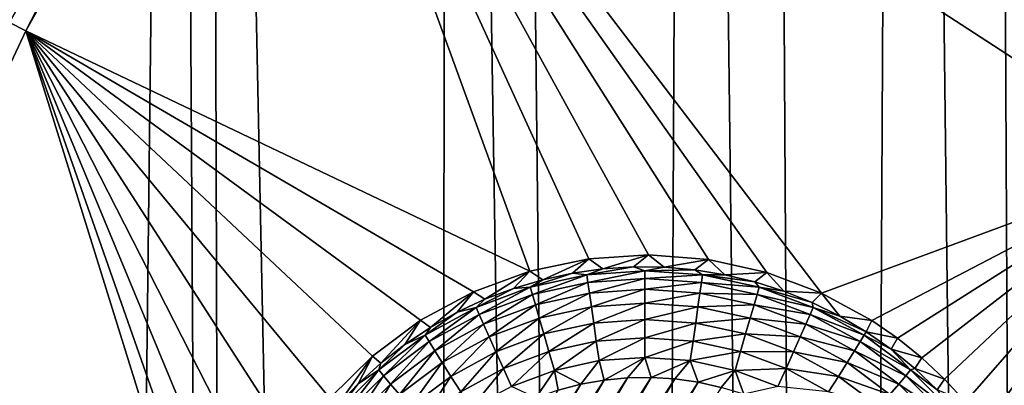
# Model space of a CAD drawing. Header units: metres. Extents: x -24 to 72, y -247 to 22.
# Tile 130 of 256: x -17.27 to -14.57, y -215.07 to -214.07. Entities that reach past the tile are written whole.
import ezdxf

# ---------------------------------------------------------------- set-up
doc = ezdxf.new("R2010")
doc.units = ezdxf.units.M
doc.layers.add('solid_509589_MEDIA_SW0001', color=7, linetype='CONTINUOUS')

msp = doc.modelspace()

# ---------------------------------------------------------------- linework, layer by layer
at = {"layer": 'solid_509589_MEDIA_SW0001'}
for points in [[(-14.353632, -202.785843, 309.248077), (-14.616501, -203.530746, 309.257111), (-14.441794, -238.860046, 309.876434)], [(-14.616501, -203.530746, 309.257111), (-14.849261, -204.128403, 309.263977), (-14.441794, -238.860046, 309.876434)], [(-14.849261, -204.128403, 309.263977), (-15.225499, -205.000916, 309.273315), (-15.026769, -238.335419, 309.858276)], [(-14.849261, -204.128403, 309.263977), (-15.026769, -238.335419, 309.858276), (-14.441794, -238.860046, 309.876434)], [(-15.225499, -205.000916, 309.273315), (-15.430191, -205.436569, 309.277649), (-15.026769, -238.335419, 309.858276)], [(-15.430191, -205.436569, 309.277649), (-15.937922, -206.42395, 309.286591), (-15.592525, -237.790375, 309.839752)], [(-15.430191, -205.436569, 309.277649), (-15.592525, -237.790375, 309.839752), (-15.026769, -238.335419, 309.858276)], [(-15.937922, -206.42395, 309.286591), (-16.094177, -206.7052, 309.288879), (-15.592525, -237.790375, 309.839752)], [(-16.094177, -206.7052, 309.288879), (-16.750237, -207.792786, 309.296631), (-16.138479, -237.225464, 309.820862)], [(-16.094177, -206.7052, 309.288879), (-16.138479, -237.225464, 309.820862), (-15.592525, -237.790375, 309.839752)], [(-16.750237, -207.792786, 309.296631), (-16.837915, -207.928116, 309.297455), (-16.663794, -236.641571, 309.801697)], [(-16.750237, -207.792786, 309.296631), (-16.663794, -236.641571, 309.801697), (-16.138479, -237.225464, 309.820862)], [(-16.837915, -207.928116, 309.297455), (-17.657221, -209.098877, 309.303192), (-17.16774, -236.039505, 309.782318)], [(-16.837915, -207.928116, 309.297455), (-17.16774, -236.039505, 309.782318), (-16.663794, -236.641571, 309.801697)], [(-17.657221, -209.098877, 309.303192), (-17.649803, -235.419907, 309.762756), (-17.16774, -236.039505, 309.782318)], [(-16.602381, -212.840836, 268.275299), (-17.297695, -214.079575, 268.296936), (-17.488264, -213.980652, 268.294556)], [(-16.602381, -212.840378, 268.301392), (-17.297695, -214.079117, 268.323029), (-16.602381, -212.840836, 268.275299)], [(-17.25325, -214.102493, 268.296631), (-17.297695, -214.079117, 268.323029), (-16.602381, -212.840378, 268.301392)], [(-17.297695, -214.079117, 268.323029), (-17.297695, -214.079575, 268.296936), (-16.602381, -212.840836, 268.275299)], [(-17.25325, -214.102493, 268.296631), (-16.602381, -212.840378, 268.301392), (-16.559731, -212.866943, 268.275055)], [(-15.86949, -214.761642, 268.336365), (-17.25325, -214.102493, 268.296631), (-16.559731, -212.866943, 268.275055)], [(-16.559731, -212.866943, 268.275055), (-13.595823, -213.67804, 268.377441), (-14.101448, -214.464676, 268.391174)], [(-15.06918, -214.821899, 268.364868), (-16.559731, -212.866943, 268.275055), (-14.101448, -214.464676, 268.391174)], [(-15.708169, -214.72757, 268.339874), (-15.86949, -214.761642, 268.336365), (-16.559731, -212.866943, 268.275055)], [(-15.543579, -214.716812, 268.344513), (-15.708169, -214.72757, 268.339874), (-16.559731, -212.866943, 268.275055)], [(-15.379021, -214.729614, 268.350342), (-15.543579, -214.716812, 268.344513), (-16.559731, -212.866943, 268.275055)], [(-15.219253, -214.76535, 268.357178), (-15.379021, -214.729614, 268.350342), (-16.559731, -212.866943, 268.275055)], [(-15.06918, -214.821899, 268.364868), (-15.219253, -214.76535, 268.357178), (-16.559731, -212.866943, 268.275055)], [(-17.177177, -213.178665, 268.30072), (-17.837532, -214.440155, 268.322723), (-17.286129, -213.270203, 268.326904)], [(-17.177177, -213.178665, 268.30072), (-17.789421, -214.463425, 268.308014), (-17.837532, -214.440155, 268.322723)], [(-17.177177, -213.178665, 268.30072), (-17.130848, -213.205353, 268.286072), (-17.789421, -214.463425, 268.308014)], [(-17.789421, -214.463425, 268.308014), (-17.130848, -213.205353, 268.286072), (-17.488264, -213.980652, 268.294556)], [(-17.854736, -215.385391, 268.319031), (-17.297695, -214.079117, 268.323029), (-17.25325, -214.102493, 268.296631)], [(-16.704342, -215.864731, 268.347382), (-17.854736, -215.385391, 268.319031), (-17.25325, -214.102493, 268.296631)], [(-16.691917, -215.700516, 268.343109), (-16.704342, -215.864731, 268.347382), (-17.25325, -214.102493, 268.296631)], [(-16.65621, -215.539795, 268.339508), (-16.691917, -215.700516, 268.343109), (-17.25325, -214.102493, 268.296631)], [(-16.597948, -215.385803, 268.336548), (-16.65621, -215.539795, 268.339508), (-17.25325, -214.102493, 268.296631)], [(-16.518309, -215.241653, 268.33432), (-16.597948, -215.385803, 268.336548), (-17.25325, -214.102493, 268.296631)], [(-16.418924, -215.110321, 268.332886), (-16.518309, -215.241653, 268.33432), (-17.25325, -214.102493, 268.296631)], [(-16.30183, -214.994492, 268.332306), (-16.418924, -215.110321, 268.332886), (-17.25325, -214.102493, 268.296631)], [(-16.169384, -214.8965, 268.332642), (-16.30183, -214.994492, 268.332306), (-17.25325, -214.102493, 268.296631)], [(-16.024273, -214.818344, 268.333954), (-16.169384, -214.8965, 268.332642), (-17.25325, -214.102493, 268.296631)], [(-15.86949, -214.761642, 268.336365), (-16.024273, -214.818344, 268.333954), (-17.25325, -214.102493, 268.296631)], [(-14.930794, -214.897171, 268.37326), (-15.06918, -214.821899, 268.364868), (-14.101448, -214.464676, 268.391174)], [(-14.860365, -214.945724, 268.378082), (-14.930794, -214.897171, 268.37326), (-14.101448, -214.464676, 268.391174)], [(-14.793705, -214.999359, 268.383087), (-14.860365, -214.945724, 268.378082), (-14.101448, -214.464676, 268.391174)], [(-14.731277, -215.057724, 268.388214), (-14.793705, -214.999359, 268.383087), (-14.101448, -214.464676, 268.391174)], [(-14.673624, -215.120224, 268.393402), (-14.731277, -215.057724, 268.388214), (-14.101448, -214.464676, 268.391174)], [(-14.621164, -215.186203, 268.39859), (-14.673624, -215.120224, 268.393402), (-14.101448, -214.464676, 268.391174)], [(-14.574089, -215.255173, 268.403778), (-14.621164, -215.186203, 268.39859), (-14.101448, -214.464676, 268.391174)], [(-14.574089, -215.255173, 268.403778), (-14.101448, -214.464676, 268.391174), (-14.560024, -215.278061, 268.405426)], [(-15.834295, -214.785019, 268.032349), (-15.86949, -214.761642, 268.336365), (-15.708169, -214.72757, 268.339874)], [(-15.834295, -214.785019, 268.032349), (-15.708169, -214.72757, 268.339874), (-15.752164, -214.767151, 268.032043)], [(-15.752164, -214.767151, 268.032043), (-15.708169, -214.72757, 268.339874), (-15.668926, -214.755478, 268.03183)], [(-15.668926, -214.755478, 268.03183), (-15.708169, -214.72757, 268.339874), (-15.543579, -214.716812, 268.344513)], [(-15.668926, -214.755478, 268.03183), (-15.543579, -214.716812, 268.344513), (-15.58505, -214.750046, 268.031738)], [(-15.58505, -214.750046, 268.031738), (-15.543579, -214.716812, 268.344513), (-15.501001, -214.7509, 268.031769)], [(-15.501001, -214.7509, 268.031769), (-15.543579, -214.716812, 268.344513), (-15.379021, -214.729614, 268.350342)], [(-15.501001, -214.7509, 268.031769), (-15.379021, -214.729614, 268.350342), (-15.417253, -214.758041, 268.031891)], [(-15.417253, -214.758041, 268.031891), (-15.379021, -214.729614, 268.350342), (-15.334271, -214.771408, 268.032104)], [(-15.334271, -214.771408, 268.032104), (-15.379021, -214.729614, 268.350342), (-15.219253, -214.76535, 268.357178)], [(-15.993413, -214.838867, 268.033295), (-16.024273, -214.818344, 268.333954), (-15.86949, -214.761642, 268.336365)], [(-15.993413, -214.838867, 268.033295), (-15.86949, -214.761642, 268.336365), (-15.914862, -214.80896, 268.032776)], [(-15.914862, -214.80896, 268.032776), (-15.86949, -214.761642, 268.336365), (-15.834295, -214.785019, 268.032349)], [(-15.713022, -214.771866, 267.977448), (-15.752164, -214.767151, 268.032043), (-15.668926, -214.755478, 268.03183)], [(-15.713022, -214.771866, 267.977448), (-15.668926, -214.755478, 268.03183), (-15.58505, -214.750046, 268.031738)], [(-15.554482, -214.760529, 267.977264), (-15.713022, -214.771866, 267.977448), (-15.58505, -214.750046, 268.031738)], [(-15.710194, -214.79245, 267.925873), (-15.713022, -214.771866, 267.977448), (-15.554482, -214.760529, 267.977264)], [(-15.554482, -214.781311, 267.92569), (-15.710194, -214.79245, 267.925873), (-15.554482, -214.760529, 267.977264)], [(-15.554482, -214.760529, 267.977264), (-15.58505, -214.750046, 268.031738), (-15.501001, -214.7509, 268.031769)], [(-15.554482, -214.760529, 267.977264), (-15.501001, -214.7509, 268.031769), (-15.417253, -214.758041, 268.031891)], [(-15.395941, -214.771866, 267.977448), (-15.554482, -214.760529, 267.977264), (-15.417253, -214.758041, 268.031891)], [(-15.554482, -214.781311, 267.92569), (-15.554482, -214.760529, 267.977264), (-15.395941, -214.771866, 267.977448)], [(-15.395941, -214.771866, 267.977448), (-15.417253, -214.758041, 268.031891), (-15.334271, -214.771408, 268.032104)], [(-15.868336, -214.805649, 267.978058), (-15.914862, -214.80896, 268.032776), (-15.834295, -214.785019, 268.032349)], [(-15.868336, -214.805649, 267.978058), (-15.834295, -214.785019, 268.032349), (-15.752164, -214.767151, 268.032043)], [(-15.713022, -214.771866, 267.977448), (-15.868336, -214.805649, 267.978058), (-15.752164, -214.767151, 268.032043)], [(-15.862736, -214.825623, 267.926453), (-15.868336, -214.805649, 267.978058), (-15.713022, -214.771866, 267.977448)], [(-15.710194, -214.79245, 267.925873), (-15.862736, -214.825623, 267.926453), (-15.713022, -214.771866, 267.977448)], [(-15.70605, -214.822083, 267.879028), (-15.710194, -214.79245, 267.925873), (-15.554482, -214.781311, 267.92569)], [(-15.554482, -214.811249, 267.878815), (-15.70605, -214.822083, 267.879028), (-15.554482, -214.781311, 267.92569)], [(-15.398769, -214.79245, 267.925873), (-15.554482, -214.781311, 267.92569), (-15.395941, -214.771866, 267.977448)], [(-15.554482, -214.811249, 267.878815), (-15.554482, -214.781311, 267.92569), (-15.398769, -214.79245, 267.925873)], [(-15.398769, -214.79245, 267.925873), (-15.395941, -214.771866, 267.977448), (-15.240627, -214.805649, 267.978058)], [(-15.395941, -214.771866, 267.977448), (-15.334271, -214.771408, 268.032104), (-15.252522, -214.790939, 268.032471)], [(-15.240627, -214.805649, 267.978058), (-15.395941, -214.771866, 267.977448), (-15.252522, -214.790939, 268.032471)], [(-15.334271, -214.771408, 268.032104), (-15.219253, -214.76535, 268.357178), (-15.252522, -214.790939, 268.032471)], [(-15.252522, -214.790939, 268.032471), (-15.219253, -214.76535, 268.357178), (-15.17246, -214.816528, 268.032898)], [(-15.240627, -214.805649, 267.978058), (-15.252522, -214.790939, 268.032471), (-15.17246, -214.816528, 268.032898)], [(-15.17246, -214.816528, 268.032898), (-15.219253, -214.76535, 268.357178), (-15.06918, -214.821899, 268.364868)], [(-16.142725, -214.915833, 268.034637), (-16.169384, -214.8965, 268.332642), (-16.024273, -214.818344, 268.333954)], [(-16.142725, -214.915833, 268.034637), (-16.024273, -214.818344, 268.333954), (-16.06951, -214.874557, 268.033905)], [(-16.06951, -214.874557, 268.033905), (-16.024273, -214.818344, 268.333954), (-15.993413, -214.838867, 268.033295)], [(-15.868336, -214.805649, 267.978058), (-16.01726, -214.861191, 267.979034), (-15.914862, -214.80896, 268.032776)], [(-16.009003, -214.880173, 267.927399), (-16.01726, -214.861191, 267.979034), (-15.868336, -214.805649, 267.978058)], [(-16.01726, -214.861191, 267.979034), (-15.993413, -214.838867, 268.033295), (-15.914862, -214.80896, 268.032776)], [(-15.862736, -214.825623, 267.926453), (-16.009003, -214.880173, 267.927399), (-15.868336, -214.805649, 267.978058)], [(-15.854532, -214.854385, 267.879578), (-15.862736, -214.825623, 267.926453), (-15.710194, -214.79245, 267.925873)], [(-15.70605, -214.822083, 267.879028), (-15.854532, -214.854385, 267.879578), (-15.710194, -214.79245, 267.925873)], [(-15.700732, -214.859787, 267.83847), (-15.70605, -214.822083, 267.879028), (-15.554482, -214.811249, 267.878815)], [(-15.554482, -214.849319, 267.838287), (-15.700732, -214.859787, 267.83847), (-15.554482, -214.811249, 267.878815)], [(-15.402914, -214.822083, 267.879028), (-15.554482, -214.811249, 267.878815), (-15.398769, -214.79245, 267.925873)], [(-15.554482, -214.849319, 267.838287), (-15.554482, -214.811249, 267.878815), (-15.402914, -214.822083, 267.879028)], [(-15.402914, -214.822083, 267.879028), (-15.398769, -214.79245, 267.925873), (-15.246227, -214.825623, 267.926453)], [(-15.246227, -214.825623, 267.926453), (-15.398769, -214.79245, 267.925873), (-15.240627, -214.805649, 267.978058)], [(-15.246227, -214.825623, 267.926453), (-15.240627, -214.805649, 267.978058), (-15.091703, -214.861191, 267.979034)], [(-15.240627, -214.805649, 267.978058), (-15.17246, -214.816528, 268.032898), (-15.094535, -214.848038, 268.033447)], [(-15.091703, -214.861191, 267.979034), (-15.240627, -214.805649, 267.978058), (-15.094535, -214.848038, 268.033447)], [(-15.17246, -214.816528, 268.032898), (-15.06918, -214.821899, 268.364868), (-15.094535, -214.848038, 268.033447)], [(-16.01726, -214.861191, 267.979034), (-16.06951, -214.874557, 268.033905), (-15.993413, -214.838867, 268.033295)], [(-15.996906, -214.907486, 267.880493), (-16.009003, -214.880173, 267.927399), (-15.862736, -214.825623, 267.926453)], [(-15.854532, -214.854385, 267.879578), (-15.996906, -214.907486, 267.880493), (-15.862736, -214.825623, 267.926453)], [(-15.844006, -214.890945, 267.83902), (-15.854532, -214.854385, 267.879578), (-15.70605, -214.822083, 267.879028)], [(-15.700732, -214.859787, 267.83847), (-15.844006, -214.890945, 267.83902), (-15.70605, -214.822083, 267.879028)], [(-15.408231, -214.859787, 267.83847), (-15.554482, -214.849319, 267.838287), (-15.402914, -214.822083, 267.879028)], [(-15.408231, -214.859787, 267.83847), (-15.402914, -214.822083, 267.879028), (-15.254432, -214.854385, 267.879578)], [(-15.254432, -214.854385, 267.879578), (-15.402914, -214.822083, 267.879028), (-15.246227, -214.825623, 267.926453)], [(-15.254432, -214.854385, 267.879578), (-15.246227, -214.825623, 267.926453), (-15.09996, -214.880173, 267.927399)], [(-15.09996, -214.880173, 267.927399), (-15.246227, -214.825623, 267.926453), (-15.091703, -214.861191, 267.979034)], [(-15.094535, -214.848038, 268.033447), (-15.06918, -214.821899, 268.364868), (-15.019182, -214.885269, 268.034119)], [(-15.019182, -214.885269, 268.034119), (-15.06918, -214.821899, 268.364868), (-14.930794, -214.897171, 268.37326)], [(-16.01726, -214.861191, 267.979034), (-16.156763, -214.937347, 267.980347), (-16.06951, -214.874557, 268.033905)], [(-16.146017, -214.954971, 267.928711), (-16.156763, -214.937347, 267.980347), (-16.01726, -214.861191, 267.979034)], [(-16.009003, -214.880173, 267.927399), (-16.146017, -214.954971, 267.928711), (-16.01726, -214.861191, 267.979034)], [(-15.981385, -214.942184, 267.839905), (-15.996906, -214.907486, 267.880493), (-15.854532, -214.854385, 267.879578)], [(-15.844006, -214.890945, 267.83902), (-15.981385, -214.942184, 267.839905), (-15.854532, -214.854385, 267.879578)], [(-15.831518, -214.934052, 267.806183), (-15.844006, -214.890945, 267.83902), (-15.700732, -214.859787, 267.83847)], [(-15.694425, -214.904236, 267.805664), (-15.831518, -214.934052, 267.806183), (-15.700732, -214.859787, 267.83847)], [(-15.694425, -214.904236, 267.805664), (-15.700732, -214.859787, 267.83847), (-15.554482, -214.849319, 267.838287)], [(-15.554482, -214.894226, 267.805481), (-15.694425, -214.904236, 267.805664), (-15.554482, -214.849319, 267.838287)], [(-15.554482, -214.894226, 267.805481), (-15.554482, -214.849319, 267.838287), (-15.408231, -214.859787, 267.83847)], [(-15.414539, -214.904236, 267.805664), (-15.554482, -214.894226, 267.805481), (-15.408231, -214.859787, 267.83847)], [(-15.414539, -214.904236, 267.805664), (-15.408231, -214.859787, 267.83847), (-15.264958, -214.890945, 267.83902)], [(-15.264958, -214.890945, 267.83902), (-15.408231, -214.859787, 267.83847), (-15.254432, -214.854385, 267.879578)], [(-15.264958, -214.890945, 267.83902), (-15.254432, -214.854385, 267.879578), (-15.112058, -214.907486, 267.880493)], [(-15.112058, -214.907486, 267.880493), (-15.254432, -214.854385, 267.879578), (-15.09996, -214.880173, 267.927399)], [(-15.09996, -214.880173, 267.927399), (-15.091703, -214.861191, 267.979034), (-14.9522, -214.937347, 267.980347)], [(-15.091703, -214.861191, 267.979034), (-15.094535, -214.848038, 268.033447), (-15.019182, -214.885269, 268.034119)], [(-15.091703, -214.861191, 267.979034), (-14.946823, -214.928024, 268.034851), (-14.9522, -214.937347, 267.980347)], [(-15.091703, -214.861191, 267.979034), (-15.019182, -214.885269, 268.034119), (-14.946823, -214.928024, 268.034851)], [(-16.278898, -215.014191, 268.036346), (-16.30183, -214.994492, 268.332306), (-16.169384, -214.8965, 268.332642)], [(-16.278898, -215.014191, 268.036346), (-16.169384, -214.8965, 268.332642), (-16.212652, -214.962463, 268.035461)], [(-16.212652, -214.962463, 268.035461), (-16.169384, -214.8965, 268.332642), (-16.142725, -214.915833, 268.034637)], [(-16.156763, -214.937347, 267.980347), (-16.142725, -214.915833, 268.034637), (-16.06951, -214.874557, 268.033905)], [(-16.130274, -214.980286, 267.881775), (-16.146017, -214.954971, 267.928711), (-16.009003, -214.880173, 267.927399)], [(-15.996906, -214.907486, 267.880493), (-16.130274, -214.980286, 267.881775), (-16.009003, -214.880173, 267.927399)], [(-15.962973, -214.983078, 267.807037), (-15.981385, -214.942184, 267.839905), (-15.844006, -214.890945, 267.83902)], [(-15.831518, -214.934052, 267.806183), (-15.962973, -214.983078, 267.807037), (-15.844006, -214.890945, 267.83902)], [(-15.687343, -214.953918, 267.781708), (-15.694425, -214.904236, 267.805664), (-15.554482, -214.894226, 267.805481)], [(-15.554482, -214.944412, 267.781555), (-15.687343, -214.953918, 267.781708), (-15.554482, -214.894226, 267.805481)], [(-15.554482, -214.944412, 267.781555), (-15.554482, -214.894226, 267.805481), (-15.414539, -214.904236, 267.805664)], [(-15.277445, -214.934052, 267.806183), (-15.414539, -214.904236, 267.805664), (-15.264958, -214.890945, 267.83902)], [(-15.277445, -214.934052, 267.806183), (-15.264958, -214.890945, 267.83902), (-15.127579, -214.942184, 267.839905)], [(-15.127579, -214.942184, 267.839905), (-15.264958, -214.890945, 267.83902), (-15.112058, -214.907486, 267.880493)], [(-15.112058, -214.907486, 267.880493), (-15.09996, -214.880173, 267.927399), (-14.962946, -214.954971, 267.928711)], [(-15.09996, -214.880173, 267.927399), (-14.9522, -214.937347, 267.980347), (-14.962946, -214.954971, 267.928711)], [(-15.019182, -214.885269, 268.034119), (-14.930794, -214.897171, 268.37326), (-14.946823, -214.928024, 268.034851)], [(-14.946823, -214.928024, 268.034851), (-14.930794, -214.897171, 268.37326), (-14.860365, -214.945724, 268.378082)], [(-16.156763, -214.937347, 267.980347), (-16.212652, -214.962463, 268.035461), (-16.142725, -214.915833, 268.034637)], [(-16.110073, -215.012436, 267.841156), (-16.130274, -214.980286, 267.881775), (-15.996906, -214.907486, 267.880493)], [(-15.981385, -214.942184, 267.839905), (-16.110073, -215.012436, 267.841156), (-15.996906, -214.907486, 267.880493)], [(-15.817499, -214.982224, 267.782196), (-15.831518, -214.934052, 267.806183), (-15.694425, -214.904236, 267.805664)], [(-15.687343, -214.953918, 267.781708), (-15.817499, -214.982224, 267.782196), (-15.694425, -214.904236, 267.805664)], [(-15.42162, -214.953918, 267.781708), (-15.554482, -214.944412, 267.781555), (-15.414539, -214.904236, 267.805664)], [(-15.42162, -214.953918, 267.781708), (-15.414539, -214.904236, 267.805664), (-15.277445, -214.934052, 267.806183)], [(-15.127579, -214.942184, 267.839905), (-15.112058, -214.907486, 267.880493), (-14.978689, -214.980286, 267.881775)], [(-15.112058, -214.907486, 267.880493), (-14.962946, -214.954971, 267.928711), (-14.978689, -214.980286, 267.881775)], [(-16.156763, -214.937347, 267.980347), (-16.284006, -215.032593, 267.982025), (-16.212652, -214.962463, 268.035461)], [(-16.27099, -215.048508, 267.930359), (-16.284006, -215.032593, 267.982025), (-16.156763, -214.937347, 267.980347)], [(-16.146017, -214.954971, 267.928711), (-16.27099, -215.048508, 267.930359), (-16.156763, -214.937347, 267.980347)], [(-16.086111, -215.050308, 267.808228), (-16.110073, -215.012436, 267.841156), (-15.981385, -214.942184, 267.839905)], [(-15.962973, -214.983078, 267.807037), (-16.086111, -215.050308, 267.808228), (-15.981385, -214.942184, 267.839905)], [(-15.942302, -215.028763, 267.78302), (-15.962973, -214.983078, 267.807037), (-15.831518, -214.934052, 267.806183)], [(-15.817499, -214.982224, 267.782196), (-15.942302, -215.028763, 267.78302), (-15.831518, -214.934052, 267.806183)], [(-15.554482, -214.944412, 267.781555), (-15.679731, -215.007111, 267.767426), (-15.687343, -214.953918, 267.781708)], [(-15.554482, -214.944412, 267.781555), (-15.554482, -214.998154, 267.767273), (-15.679731, -215.007111, 267.767426)], [(-15.42162, -214.953918, 267.781708), (-15.554482, -214.998154, 267.767273), (-15.554482, -214.944412, 267.781555)], [(-15.291464, -214.982224, 267.782196), (-15.42162, -214.953918, 267.781708), (-15.277445, -214.934052, 267.806183)], [(-15.291464, -214.982224, 267.782196), (-15.277445, -214.934052, 267.806183), (-15.14599, -214.983078, 267.807037)], [(-15.14599, -214.983078, 267.807037), (-15.277445, -214.934052, 267.806183), (-15.127579, -214.942184, 267.839905)], [(-15.14599, -214.983078, 267.807037), (-15.127579, -214.942184, 267.839905), (-14.99889, -215.012436, 267.841156)], [(-15.127579, -214.942184, 267.839905), (-14.978689, -214.980286, 267.881775), (-14.99889, -215.012436, 267.841156)], [(-14.962946, -214.954971, 267.928711), (-14.9522, -214.937347, 267.980347), (-14.824958, -215.032593, 267.982025)], [(-14.9522, -214.937347, 267.980347), (-14.946823, -214.928024, 268.034851), (-14.877863, -214.976074, 268.035706)], [(-14.824958, -215.032593, 267.982025), (-14.9522, -214.937347, 267.980347), (-14.877863, -214.976074, 268.035706)], [(-14.946823, -214.928024, 268.034851), (-14.860365, -214.945724, 268.378082), (-14.877863, -214.976074, 268.035706)], [(-14.877863, -214.976074, 268.035706), (-14.860365, -214.945724, 268.378082), (-14.793705, -214.999359, 268.383087)], [(-16.284006, -215.032593, 267.982025), (-16.278898, -215.014191, 268.036346), (-16.212652, -214.962463, 268.035461)], [(-16.251921, -215.071335, 267.883362), (-16.27099, -215.048508, 267.930359), (-16.146017, -214.954971, 267.928711)], [(-16.130274, -214.980286, 267.881775), (-16.251921, -215.071335, 267.883362), (-16.146017, -214.954971, 267.928711)], [(-16.227453, -215.100296, 267.842682), (-16.251921, -215.071335, 267.883362), (-16.130274, -214.980286, 267.881775)], [(-16.110073, -215.012436, 267.841156), (-16.227453, -215.100296, 267.842682), (-16.130274, -214.980286, 267.881775)], [(-15.687343, -214.953918, 267.781708), (-15.802431, -215.033798, 267.767883), (-15.817499, -214.982224, 267.782196)], [(-15.687343, -214.953918, 267.781708), (-15.679731, -215.007111, 267.767426), (-15.802431, -215.033798, 267.767883)], [(-15.42162, -214.953918, 267.781708), (-15.429233, -215.007111, 267.767426), (-15.554482, -214.998154, 267.767273)], [(-15.291464, -214.982224, 267.782196), (-15.429233, -215.007111, 267.767426), (-15.42162, -214.953918, 267.781708)], [(-14.99889, -215.012436, 267.841156), (-14.978689, -214.980286, 267.881775), (-14.857043, -215.071335, 267.883362)], [(-14.978689, -214.980286, 267.881775), (-14.962946, -214.954971, 267.928711), (-14.837974, -215.048508, 267.930359)], [(-14.857043, -215.071335, 267.883362), (-14.978689, -214.980286, 267.881775), (-14.837974, -215.048508, 267.930359)], [(-14.837974, -215.048508, 267.930359), (-14.962946, -214.954971, 267.928711), (-14.824958, -215.032593, 267.982025)], [(-14.877863, -214.976074, 268.035706), (-14.793705, -214.999359, 268.383087), (-14.812686, -215.029144, 268.036621)], [(-14.824958, -215.032593, 267.982025), (-14.877863, -214.976074, 268.035706), (-14.812686, -215.029144, 268.036621)], [(-16.39889, -215.131729, 268.038422), (-16.418924, -215.110321, 268.332886), (-16.30183, -214.994492, 268.332306)], [(-16.39889, -215.131729, 268.038422), (-16.30183, -214.994492, 268.332306), (-16.341093, -215.070724, 268.037354)], [(-16.341093, -215.070724, 268.037354), (-16.30183, -214.994492, 268.332306), (-16.278898, -215.014191, 268.036346)], [(-16.05921, -215.09259, 267.784119), (-16.086111, -215.050308, 267.808228), (-15.962973, -214.983078, 267.807037)], [(-15.942302, -215.028763, 267.78302), (-16.05921, -215.09259, 267.784119), (-15.962973, -214.983078, 267.807037)], [(-15.817499, -214.982224, 267.782196), (-15.920083, -215.077682, 267.768646), (-15.942302, -215.028763, 267.78302)], [(-15.817499, -214.982224, 267.782196), (-15.802431, -215.033798, 267.767883), (-15.920083, -215.077682, 267.768646)], [(-15.802431, -215.033798, 267.767883), (-15.679731, -215.007111, 267.767426), (-15.729627, -215.072021, 267.763458)], [(-15.679731, -215.007111, 267.767426), (-15.66577, -215.06076, 267.763275), (-15.729627, -215.072021, 267.763458)], [(-15.679731, -215.007111, 267.767426), (-15.554482, -214.998154, 267.767273), (-15.66577, -215.06076, 267.763275)], [(-15.554482, -214.998154, 267.767273), (-15.601256, -215.05455, 267.763153), (-15.66577, -215.06076, 267.763275)], [(-15.554482, -214.998154, 267.767273), (-15.536478, -215.053421, 267.763153), (-15.601256, -215.05455, 267.763153)], [(-15.554482, -214.998154, 267.767273), (-15.429233, -215.007111, 267.767426), (-15.536478, -215.053421, 267.763153)], [(-15.429233, -215.007111, 267.767426), (-15.471751, -215.057388, 267.763214), (-15.536478, -215.053421, 267.763153)], [(-15.429233, -215.007111, 267.767426), (-15.407592, -215.066406, 267.763367), (-15.471751, -215.057388, 267.763214)], [(-15.291464, -214.982224, 267.782196), (-15.306533, -215.033798, 267.767883), (-15.429233, -215.007111, 267.767426)], [(-15.429233, -215.007111, 267.767426), (-15.306533, -215.033798, 267.767883), (-15.407592, -215.066406, 267.763367)], [(-15.166661, -215.028763, 267.78302), (-15.306533, -215.033798, 267.767883), (-15.291464, -214.982224, 267.782196)], [(-15.166661, -215.028763, 267.78302), (-15.291464, -214.982224, 267.782196), (-15.14599, -214.983078, 267.807037)], [(-15.166661, -215.028763, 267.78302), (-15.14599, -214.983078, 267.807037), (-15.022852, -215.050308, 267.808228)], [(-15.14599, -214.983078, 267.807037), (-14.99889, -215.012436, 267.841156), (-15.022852, -215.050308, 267.808228)], [(-14.812686, -215.029144, 268.036621), (-14.793705, -214.999359, 268.383087), (-14.731277, -215.057724, 268.388214)], [(-16.284006, -215.032593, 267.982025), (-16.396397, -215.144958, 267.983978), (-16.341093, -215.070724, 268.037354)], [(-16.381376, -215.158875, 267.932281), (-16.396397, -215.144958, 267.983978), (-16.284006, -215.032593, 267.982025)], [(-16.27099, -215.048508, 267.930359), (-16.381376, -215.158875, 267.932281), (-16.284006, -215.032593, 267.982025)], [(-16.284006, -215.032593, 267.982025), (-16.341093, -215.070724, 268.037354), (-16.278898, -215.014191, 268.036346)], [(-16.198427, -215.134369, 267.809692), (-16.227453, -215.100296, 267.842682), (-16.110073, -215.012436, 267.841156)], [(-16.086111, -215.050308, 267.808228), (-16.198427, -215.134369, 267.809692), (-16.110073, -215.012436, 267.841156)], [(-15.942302, -215.028763, 267.78302), (-16.030293, -215.137848, 267.769714), (-16.05921, -215.09259, 267.784119)], [(-15.942302, -215.028763, 267.78302), (-15.920083, -215.077682, 267.768646), (-16.030293, -215.137848, 267.769714)], [(-15.920083, -215.077682, 267.768646), (-15.802431, -215.033798, 267.767883), (-15.853621, -215.109344, 267.76413)], [(-15.802431, -215.033798, 267.767883), (-15.792346, -215.088257, 267.763763), (-15.853621, -215.109344, 267.76413)], [(-15.802431, -215.033798, 267.767883), (-15.729627, -215.072021, 267.763458), (-15.792346, -215.088257, 267.763763)], [(-15.306533, -215.033798, 267.767883), (-15.344351, -215.080429, 267.763611), (-15.407592, -215.066406, 267.763367)], [(-15.306533, -215.033798, 267.767883), (-15.282324, -215.099396, 267.763947), (-15.344351, -215.080429, 267.763611)], [(-15.166661, -215.028763, 267.78302), (-15.188881, -215.077682, 267.768646), (-15.306533, -215.033798, 267.767883)], [(-15.306533, -215.033798, 267.767883), (-15.188881, -215.077682, 267.768646), (-15.282324, -215.099396, 267.763947)], [(-15.166661, -215.028763, 267.78302), (-15.049754, -215.09259, 267.784119), (-15.188881, -215.077682, 267.768646)], [(-15.166661, -215.028763, 267.78302), (-15.022852, -215.050308, 267.808228), (-15.049754, -215.09259, 267.784119)], [(-15.022852, -215.050308, 267.808228), (-14.99889, -215.012436, 267.841156), (-14.881511, -215.100296, 267.842682)], [(-14.881511, -215.100296, 267.842682), (-14.99889, -215.012436, 267.841156), (-14.857043, -215.071335, 267.883362)], [(-14.837974, -215.048508, 267.930359), (-14.824958, -215.032593, 267.982025), (-14.712566, -215.144958, 267.983978)], [(-14.824958, -215.032593, 267.982025), (-14.812686, -215.029144, 268.036621), (-14.751657, -215.086929, 268.037628)], [(-14.712566, -215.144958, 267.983978), (-14.824958, -215.032593, 267.982025), (-14.751657, -215.086929, 268.037628)], [(-14.812686, -215.029144, 268.036621), (-14.731277, -215.057724, 268.388214), (-14.751657, -215.086929, 268.037628)], [(-16.359369, -215.178772, 267.885254), (-16.381376, -215.158875, 267.932281), (-16.27099, -215.048508, 267.930359)], [(-16.251921, -215.071335, 267.883362), (-16.359369, -215.178772, 267.885254), (-16.27099, -215.048508, 267.930359)], [(-16.344393, -216.116547, 267.781708), (-15.729627, -215.072021, 267.763458), (-15.66577, -215.06076, 267.763275)], [(-16.323242, -216.177811, 267.782776), (-16.344393, -216.116547, 267.781708), (-15.66577, -215.06076, 267.763275)], [(-16.323242, -216.177811, 267.782776), (-15.66577, -215.06076, 267.763275), (-15.601256, -215.05455, 267.763153)], [(-16.297361, -216.237198, 267.783813), (-16.323242, -216.177811, 267.782776), (-15.601256, -215.05455, 267.763153)], [(-16.297361, -216.237198, 267.783813), (-15.601256, -215.05455, 267.763153), (-15.536478, -215.053421, 267.763153)], [(-16.266872, -216.294418, 267.784821), (-16.297361, -216.237198, 267.783813), (-15.536478, -215.053421, 267.763153)], [(-16.266872, -216.294418, 267.784821), (-15.536478, -215.053421, 267.763153), (-15.471751, -215.057388, 267.763214)], [(-16.23201, -216.349014, 267.785767), (-16.266872, -216.294418, 267.784821), (-15.471751, -215.057388, 267.763214)], [(-16.23201, -216.349014, 267.785767), (-15.471751, -215.057388, 267.763214), (-15.407592, -215.066406, 267.763367)], [(-16.165842, -215.172409, 267.785522), (-16.198427, -215.134369, 267.809692), (-16.086111, -215.050308, 267.808228)], [(-16.05921, -215.09259, 267.784119), (-16.165842, -215.172409, 267.785522), (-16.086111, -215.050308, 267.808228)], [(-15.049754, -215.09259, 267.784119), (-15.022852, -215.050308, 267.808228), (-14.910536, -215.134369, 267.809692)], [(-14.910536, -215.134369, 267.809692), (-15.022852, -215.050308, 267.808228), (-14.881511, -215.100296, 267.842682)], [(-14.857043, -215.071335, 267.883362), (-14.837974, -215.048508, 267.930359), (-14.727588, -215.158875, 267.932281)], [(-14.727588, -215.158875, 267.932281), (-14.837974, -215.048508, 267.930359), (-14.712566, -215.144958, 267.983978)], [(-14.751657, -215.086929, 268.037628), (-14.731277, -215.057724, 268.388214), (-14.673624, -215.120224, 268.393402)], [(-16.396397, -215.144958, 267.983978), (-16.39889, -215.131729, 268.038422), (-16.341093, -215.070724, 268.037354)], [(-16.360672, -216.053802, 267.780609), (-15.792346, -215.088257, 267.763763), (-15.729627, -215.072021, 267.763458)], [(-16.344393, -216.116547, 267.781708), (-16.360672, -216.053802, 267.780609), (-15.729627, -215.072021, 267.763458)], [(-16.331131, -215.203949, 267.844482), (-16.359369, -215.178772, 267.885254), (-16.251921, -215.071335, 267.883362)], [(-16.227453, -215.100296, 267.842682), (-16.331131, -215.203949, 267.844482), (-16.251921, -215.071335, 267.883362)], [(-16.19298, -216.400711, 267.786652), (-16.23201, -216.349014, 267.785767), (-15.407592, -215.066406, 267.763367)], [(-16.19298, -216.400711, 267.786652), (-15.407592, -215.066406, 267.763367), (-15.344351, -215.080429, 267.763611)], [(-14.881511, -215.100296, 267.842682), (-14.857043, -215.071335, 267.883362), (-14.749595, -215.178772, 267.885254)], [(-14.749595, -215.178772, 267.885254), (-14.857043, -215.071335, 267.883362), (-14.727588, -215.158875, 267.932281)]]:
    msp.add_3dface(points, dxfattribs=at)

doc.saveas('drawing.dxf')
